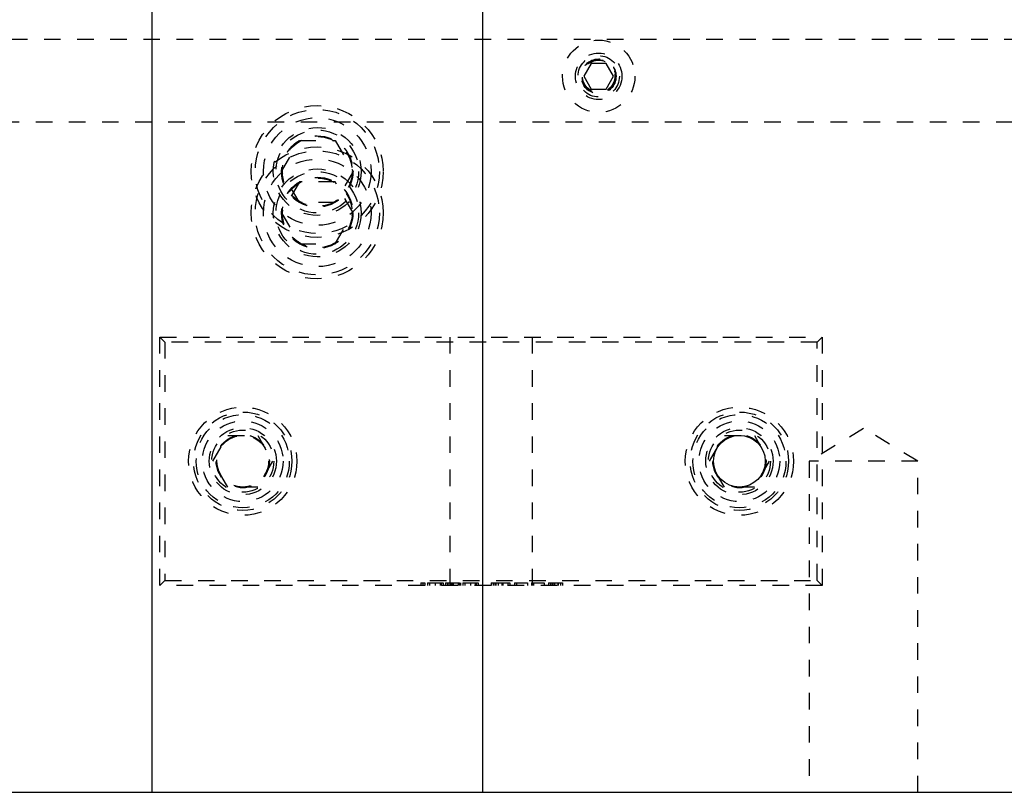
# Model space of a CAD drawing. Header units: inches. Extents: x 1772 to 2706, y -534 to -52.
# Tile 61 of 61: x 1905.53 to 1911.48, y -507.35 to -502.68. Entities that reach past the tile are written whole.
import ezdxf

# ---------------------------------------------------------------- set-up
doc = ezdxf.new("R2010")
doc.units = ezdxf.units.IN
doc.header["$LTSCALE"] = 0.5
doc.header["$MEASUREMENT"] = 0
doc.linetypes.add('HIDDEN', pattern=[0.225, 0.15, -0.075])
doc.layers.add('SID-M-H', color=4, linetype='HIDDEN')
doc.layers.add('SID-M-S', color=105, linetype='Continuous')

msp = doc.modelspace()

# ---------------------------------------------------------------- linework, layer by layer
at = {"layer": 'SID-M-H'}
for p, q in [((1903.67841, -502.80102), (1916.62841, -502.80102)), ((1908.98337, -502.94802), (1908.93834, -503.02602)), ((1909.07344, -502.94802), (1908.98337, -502.94802)), ((1909.11847, -503.02602), (1909.07344, -502.94802)), ((1908.93834, -503.02602), (1908.98337, -503.10402)), ((1909.07344, -503.10402), (1909.11847, -503.02602)), ((1908.98337, -503.10402), (1909.07344, -503.10402)), ((1900.02841, -503.30102), (1913.02841, -503.30102)), ((1907.1119, -503.60102), (1907.22015, -503.41352)), ((1907.22015, -503.41352), (1907.43666, -503.41352)), ((1907.43666, -503.41352), (1907.54491, -503.60102)), ((1907.22015, -503.78852), (1907.1119, -503.60102)), ((1907.54491, -503.60102), (1907.43666, -503.78852)), ((1907.22015, -503.66352), (1907.1119, -503.85102)), ((1907.43666, -503.66352), (1907.22015, -503.66352)), ((1907.54491, -503.85102), (1907.43666, -503.66352)), ((1907.43666, -503.78852), (1907.22015, -503.78852)), ((1907.1119, -503.85102), (1907.22015, -504.03852)), ((1907.43666, -504.03852), (1907.54491, -503.85102)), ((1907.22015, -504.03852), (1907.43666, -504.03852)), ((1906.37841, -504.60102), (1906.40841, -504.63102)), ((1906.37841, -504.60102), (1910.37841, -504.60102)), ((1906.37841, -506.10102), (1906.37841, -504.60102)), ((1906.40841, -504.63102), (1906.40841, -506.07102)), ((1910.34841, -504.63102), (1906.40841, -504.63102)), ((1908.12841, -504.60102), (1908.12841, -506.10102)), ((1908.62841, -506.10102), (1908.62841, -504.60102)), ((1910.34841, -504.63102), (1910.37841, -504.60102)), ((1910.34841, -506.07102), (1910.34841, -504.63102)), ((1910.37841, -504.60102), (1910.37841, -506.10102)), ((1910.62841, -505.15388), (1910.30031, -505.35102)), ((1910.95651, -505.35102), (1910.62841, -505.15388)), ((1906.69827, -505.35102), (1906.78834, -505.19502)), ((1906.78834, -505.19502), (1906.96847, -505.19502)), ((1906.96847, -505.19502), (1907.05854, -505.35102)), ((1909.69827, -505.35102), (1909.78834, -505.19502)), ((1909.78834, -505.19502), (1909.96847, -505.19502)), ((1909.96847, -505.19502), (1910.05854, -505.35102)), ((1906.78834, -505.50702), (1906.69827, -505.35102)), ((1907.05854, -505.35102), (1906.96847, -505.50702)), ((1909.78834, -505.50702), (1909.69827, -505.35102)), ((1910.05854, -505.35102), (1909.96847, -505.50702)), ((1910.95651, -505.35102), (1910.30031, -505.35102)), ((1910.30031, -505.35102), (1910.30031, -507.35102)), ((1910.95651, -507.35102), (1910.95651, -505.35102)), ((1906.96847, -505.50702), (1906.78834, -505.50702)), ((1909.96847, -505.50702), (1909.78834, -505.50702)), ((1906.37841, -506.10102), (1906.40841, -506.07102)), ((1910.37841, -506.10102), (1906.37841, -506.10102)), ((1906.40841, -506.07102), (1910.34841, -506.07102)), ((1907.95431, -506.08602), (1907.95431, -506.10102)), ((1907.96579, -506.08602), (1907.96579, -506.10102)), ((1907.97727, -506.08602), (1907.97727, -506.10102)), ((1907.99494, -506.08602), (1907.99494, -506.10102)), ((1908.0073, -506.08602), (1908.0073, -506.10102)), ((1908.04101, -506.08602), (1908.04101, -506.10102)), ((1908.04142, -506.08602), (1908.04142, -506.10102)), ((1908.07099, -506.08602), (1908.07099, -506.10102)), ((1908.0762, -506.08602), (1908.0762, -506.10102)), ((1908.08857, -506.08602), (1908.08857, -506.10102)), ((1908.1027, -506.08602), (1908.11507, -506.08602)), ((1908.1027, -506.08602), (1908.1027, -506.10102)), ((1908.11507, -506.08602), (1908.11507, -506.10102)), ((1908.11683, -506.08602), (1908.1875, -506.08602)), ((1908.11683, -506.08602), (1908.11683, -506.10102)), ((1908.13097, -506.08602), (1908.13097, -506.10102)), ((1908.1332, -506.08602), (1908.1332, -506.10102)), ((1908.14063, -506.08602), (1908.14063, -506.10102)), ((1908.14474, -506.08602), (1908.14474, -506.10102)), ((1908.14546, -506.08602), (1908.14546, -506.10102)), ((1908.1472, -506.08602), (1908.1472, -506.10102)), ((1908.14943, -506.08602), (1908.14943, -506.10102)), ((1908.18043, -506.08602), (1908.18043, -506.10102)), ((1908.1875, -506.08602), (1908.1875, -506.10102)), ((1908.1928, -506.08602), (1908.1928, -506.10102)), ((1908.20693, -506.08602), (1908.20693, -506.10102)), ((1908.2193, -506.08602), (1908.2193, -506.10102)), ((1908.253, -506.08602), (1908.253, -506.10102)), ((1908.25341, -506.08602), (1908.25341, -506.10102)), ((1908.28298, -506.08602), (1908.28298, -506.10102)), ((1908.28819, -506.08602), (1908.28819, -506.10102)), ((1908.30056, -506.08602), (1908.30056, -506.10102)), ((1908.37829, -506.08602), (1908.40612, -506.08602)), ((1908.37829, -506.08602), (1908.37829, -506.10102)), ((1908.39066, -506.08602), (1908.39066, -506.10102)), ((1908.40035, -506.08602), (1908.40035, -506.10102)), ((1908.40612, -506.08602), (1908.40612, -506.10102)), ((1908.40647, -506.08602), (1908.40647, -506.10102)), ((1908.42099, -506.08602), (1908.42099, -506.10102)), ((1908.44269, -506.08602), (1908.44269, -506.10102)), ((1908.44586, -506.08602), (1908.44586, -506.10102)), ((1908.44984, -506.08602), (1908.44984, -506.10102)), ((1908.47899, -506.08602), (1908.47899, -506.10102)), ((1908.49135, -506.08602), (1908.49135, -506.10102)), ((1908.51962, -506.08602), (1908.59735, -506.08602)), ((1908.51962, -506.08602), (1908.51962, -506.10102)), ((1908.53199, -506.08602), (1908.53199, -506.10102)), ((1908.59735, -506.08602), (1908.59735, -506.10102)), ((1908.62208, -506.08602), (1908.69981, -506.08602)), ((1908.62208, -506.08602), (1908.62208, -506.10102)), ((1908.63445, -506.08602), (1908.63445, -506.10102)), ((1908.69981, -506.08602), (1908.69981, -506.10102)), ((1908.72455, -506.08602), (1908.72455, -506.10102)), ((1908.72455, -506.08602), (1908.75157, -506.08602)), ((1908.73691, -506.08602), (1908.73691, -506.10102)), ((1908.74677, -506.08602), (1908.74677, -506.10102)), ((1908.75157, -506.08602), (1908.75157, -506.10102)), ((1908.76104, -506.08602), (1908.76104, -506.10102)), ((1908.76211, -506.08602), (1908.76211, -506.10102)), ((1908.78185, -506.08602), (1908.78185, -506.10102)), ((1908.78295, -506.08602), (1908.78295, -506.10102)), ((1908.79698, -506.08602), (1908.79698, -506.10102)), ((1908.80934, -506.08602), (1908.80934, -506.10102)), ((1910.34841, -506.07102), (1910.37841, -506.10102))]:
    msp.add_line(p, q, dxfattribs=at)
for centre, radius in [((1909.02841, -503.02602), 0.2185), ((1909.02841, -503.02602), 0.1405), ((1909.02841, -503.02602), 0.125), ((1909.02841, -503.02602), 0.10497), ((1909.02841, -503.02602), 0.1047), ((1909.02841, -503.02602), 0.10418), ((1909.02841, -503.02602), 0.1005), ((1909.02841, -503.02602), 0.0975), ((1907.32841, -503.60102), 0.3985), ((1907.32841, -503.60102), 0.375), ((1907.32841, -503.60102), 0.325), ((1907.32841, -503.60102), 0.2655), ((1907.32841, -503.60102), 0.25), ((1907.32841, -503.60102), 0.21542), ((1907.32841, -503.60102), 0.21515), ((1907.32841, -503.60102), 0.21463), ((1907.32841, -503.60102), 0.21095), ((1907.32841, -503.85102), 0.3985), ((1907.32841, -503.85102), 0.375), ((1907.32841, -503.85102), 0.325), ((1907.32841, -503.85102), 0.2655), ((1907.32841, -503.85102), 0.25), ((1907.32841, -503.85102), 0.21542), ((1907.32841, -503.85102), 0.21515), ((1907.32841, -503.85102), 0.21463), ((1907.32841, -503.85102), 0.21095), ((1906.87841, -505.35102), 0.3269), ((1906.87841, -505.35102), 0.2969), ((1909.87841, -505.35102), 0.3269), ((1909.87841, -505.35102), 0.2969), ((1906.87841, -505.35102), 0.28125), ((1906.87841, -505.35102), 0.24375), ((1909.87841, -505.35102), 0.28125), ((1909.87841, -505.35102), 0.24375), ((1906.87841, -505.35102), 0.203), ((1906.87841, -505.35102), 0.1875), ((1909.87841, -505.35102), 0.203), ((1909.87841, -505.35102), 0.1875), ((1906.87841, -505.35102), 0.16072), ((1906.87841, -505.35102), 0.16045), ((1906.87841, -505.35102), 0.15993), ((1906.87841, -505.35102), 0.15625), ((1909.87841, -505.35102), 0.16072), ((1909.87841, -505.35102), 0.16045), ((1909.87841, -505.35102), 0.15993)]:
    msp.add_circle(centre, radius, dxfattribs=at)
for points, knots in [([(1907.95431, -506.08602), (1907.95451, -506.08602), (1907.95491, -506.08602), (1907.95803, -506.08602), (1907.9618, -506.08602), (1907.96446, -506.08602), (1907.96579, -506.08602)], [0, 0, 0, 0, 0.2795762, 0.5592837, 0.7795524, 1, 1, 1, 1]), ([(1907.96579, -506.08602), (1907.96749, -506.08602), (1907.97088, -506.08602), (1907.9746, -506.08602), (1907.97696, -506.08602), (1907.97717, -506.08602), (1907.97727, -506.08602)], [0, 0, 0, 0, 0.27960164, 0.55921202, 0.77947519, 1, 1, 1, 1]), ([(1907.99494, -506.08602), (1907.99547, -506.08602), (1907.99614, -506.08602), (1908.00898, -506.08602), (1908.01793, -506.08602), (1908.02892, -506.08602), (1908.03698, -506.08602), (1908.04101, -506.08602)], [0, 0, 0, 0, 0.498702, 0.6241765, 0.7494675, 0.8747453, 1, 1, 1, 1]), ([(1908.04101, -506.08602), (1908.04506, -506.08602), (1908.05318, -506.08602), (1908.06796, -506.08602), (1908.08658, -506.08602), (1908.08777, -506.08602), (1908.08857, -506.08602)], [0, 0, 0, 0, 0.1256001, 0.2511969, 0.5005813, 1, 1, 1, 1]), ([(1908.20693, -506.08602), (1908.20746, -506.08602), (1908.20813, -506.08602), (1908.22097, -506.08602), (1908.22992, -506.08602), (1908.24092, -506.08602), (1908.24897, -506.08602), (1908.253, -506.08602)], [0, 0, 0, 0, 0.498702, 0.6241765, 0.7494675, 0.8747453, 1, 1, 1, 1]), ([(1908.253, -506.08602), (1908.25706, -506.08602), (1908.26517, -506.08602), (1908.27995, -506.08602), (1908.29858, -506.08602), (1908.29977, -506.08602), (1908.30056, -506.08602)], [0, 0, 0, 0, 0.1256001, 0.2511969, 0.5005813, 1, 1, 1, 1]), ([(1908.40612, -506.08602), (1908.4144, -506.08602), (1908.42917, -506.08602), (1908.44353, -506.08602), (1908.44984, -506.08602)], [0, 0, 0, 0, 0.5604447, 1, 1, 1, 1]), ([(1908.44984, -506.08602), (1908.45685, -506.08602), (1908.47088, -506.08602), (1908.48793, -506.08602), (1908.49006, -506.08602), (1908.49135, -506.08602)], [0, 0, 0, 0, 0.2802641, 0.5607148, 1, 1, 1, 1]), ([(1908.75157, -506.08602), (1908.75746, -506.08602), (1908.76797, -506.08602), (1908.77838, -506.08602), (1908.78295, -506.08602)], [0, 0, 0, 0, 0.56031372, 1, 1, 1, 1]), ([(1908.78295, -506.08602), (1908.78714, -506.08602), (1908.79551, -506.08602), (1908.80417, -506.08602), (1908.80873, -506.08602), (1908.80914, -506.08602), (1908.80934, -506.08602)], [0, 0, 0, 0, 0.2797054, 0.5593809, 0.7795086, 1, 1, 1, 1])]:
    msp.add_open_spline(points, degree=3, knots=knots, dxfattribs=at)
at = {"layer": 'SID-M-S'}
for p, q in [((1906.32841, -488.35102), (1906.32841, -507.35102)), ((1908.32841, -507.35102), (1908.32841, -488.35102)), ((1873.62841, -507.35102), (1919.12841, -507.35102))]:
    msp.add_line(p, q, dxfattribs=at)
msp.add_circle((1909.87841, -505.35102), 0.15625, dxfattribs=at)

doc.saveas('drawing.dxf')
